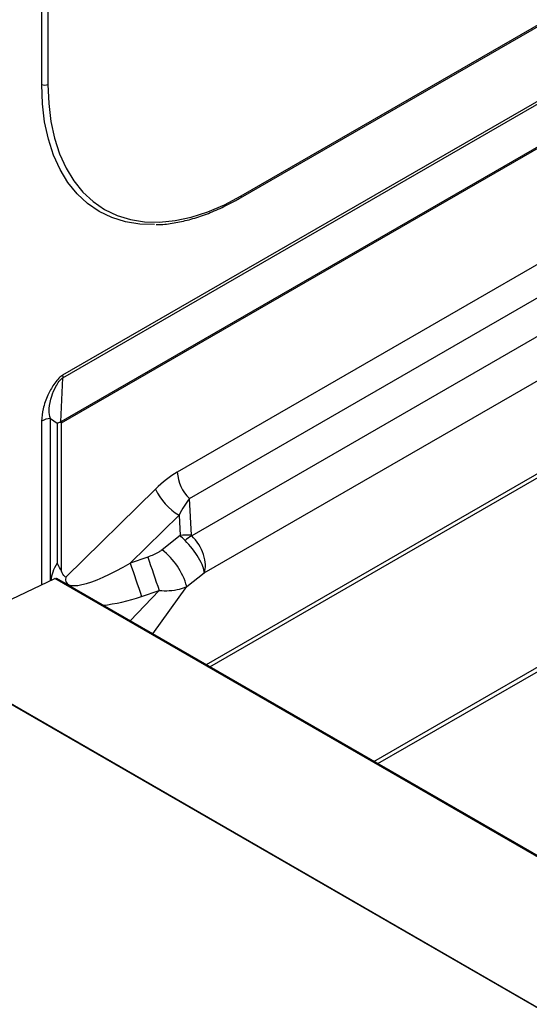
# Paper-space layout 'Specification Drawing' of a CAD drawing. Header units: millimetres. Extents: x 0 to 420, y 0 to 297.
# Tile 5 of 38: x 49 to 59, y 83 to 103. Entities that reach past the tile are written whole.
import ezdxf

# ---------------------------------------------------------------- set-up
doc = ezdxf.new("R2010")
doc.units = ezdxf.units.MM

psp = doc.layouts.new('Specification Drawing')

# ---------------------------------------------------------------- linework, layer by layer
at = {"color": 7, "linetype": 'Continuous', "lineweight": 25}
for p, q in [((49.5947, 101.638), (49.5947, 114.249)), ((49.7204, 114.249), (49.7204, 101.638)), ((53.5675, 99.365), (65.0987, 106.0219)), ((53.5859, 99.4057), (65.0727, 106.0369)), ((66.3967, 105.2725), (50.0144, 95.8152)), ((50.0181, 95.7654), (66.4417, 105.2466)), ((67.1861, 104.8168), (49.9777, 94.8826)), ((49.9908, 94.8642), (67.2086, 104.8038)), ((69.2201, 103.6426), (52.307, 93.8789)), ((52.5513, 93.3496), (69.8007, 103.3074)), ((70.4707, 102.9207), (52.5949, 92.6012)), ((52.8449, 91.8638), (71.2344, 102.4798)), ((72.8478, 101.5484), (52.8845, 90.0239)), ((52.9557, 89.9828), (72.9189, 101.5074)), ((49.9777, 94.8826), (50.0181, 95.7654)), ((49.5931, 94.8985), (49.5931, 91.6213)), ((49.7709, 94.952), (49.9018, 94.8554)), ((49.7709, 91.706), (49.7709, 94.952)), ((49.9018, 94.8554), (49.9018, 92.0552)), ((49.9908, 91.8947), (49.9908, 94.8642)), ((51.8705, 93.5386), (50.0775, 91.7752)), ((52.5891, 92.6141), (52.5513, 93.3496)), ((51.3666, 92.0584), (52.3414, 93.0171)), ((52.3414, 93.0171), (52.3625, 92.6063)), ((56.2391, 88.0873), (64.4753, 92.842)), ((56.3156, 88.0432), (64.503, 92.7697)), ((52.3625, 92.6063), (52.0014, 92.3213)), ((51.7186, 92.1784), (51.3666, 92.0584)), ((52.496, 91.5884), (52.8449, 91.8638)), ((47.7164, 90.7275), (49.8576, 91.7473)), ((73.2748, 78.2288), (49.8576, 91.7473)), ((73.2893, 78.2445), (49.8966, 91.7488)), ((51.9454, 91.5098), (51.3614, 90.9032)), ((51.5934, 91.3899), (51.9454, 91.5098)), ((51.8186, 90.6392), (52.496, 91.5884)), ((71.5747, 76.1858), (47.1132, 90.3072)), ((71.5811, 76.1943), (47.1241, 90.313))]:
    psp.add_line(p, q, dxfattribs=at)
at = {"color": 7, "linetype": 'Continuous', "lineweight": 25, "flags": 128}
for points in [[(51.8526, 98.8357), (51.5589, 98.8433), (51.2698, 98.8891), (50.998, 98.973), (50.7453, 99.0945), (50.5138, 99.2526), (50.3051, 99.4462), (50.121, 99.6736), (49.9627, 99.9333), (49.8316, 100.2232), (49.7285, 100.5412), (49.6544, 100.8847), (49.6096, 101.2512), (49.5947, 101.638)], [(49.7204, 101.638), (49.7351, 101.2574), (49.7791, 100.8968), (49.8521, 100.5587), (49.9535, 100.2459), (50.0826, 99.9606), (50.2383, 99.7051), (50.4195, 99.4812), (50.6248, 99.2908), (50.8526, 99.1352), (51.1012, 99.0157), (51.3687, 98.9331), (51.6532, 98.888), (51.9523, 98.8809), (52.2638, 98.9117), (52.5854, 98.9803), (52.9147, 99.0861), (53.249, 99.2282), (53.5859, 99.4057)], [(49.8576, 91.7473), (49.8812, 91.7529), (49.8966, 91.7488)]]:
    psp.add_lwpolyline(points, dxfattribs=at)
at = {"color": 7, "linetype": 'Continuous', "lineweight": 25}
for centre, radius, start, end in [((49.6575, 101.7593), 0.1366, 242.60967, 297.39033), ((53.5414, 99.4014), 0.0447, 305.70717, 5.61958), ((50.3705, 95.8162), 0.356, 180.16759, 188.20254), ((49.8091, 94.5024), 0.4511, 94.85085, 118.60198), ((53.0889, 93.9187), 0.7829, 182.91738, 226.63258), ((52.9426, 94.0333), 1.1807, 204.76791, 239.38946), ((52.5014, 91.8681), 0.7511, 83.29348, 100.6527), ((53.0701, 91.7659), 0.961, 119.63899, 129.32018), ((51.1507, 91.2139), 1.3965, 15.55796, 52.46906), ((70.7059, 98.2474), 20.3055, 197.74565, 199.73773), ((71.058, 98.3673), 20.3055, 197.74565, 199.73773)]:
    psp.add_arc(centre, radius, start, end, dxfattribs=at)
for centre, major_axis, ratio, start_param, end_param in [((49.8729, 94.9322), (0.1667, -0.0962), 0.0000704, 0.7854388, 0.9209514), ((52.1052, 92.9038), (0.8407, 1.0514), 0.4458885, 0.8508707, 1.3083465), ((52.4587, 92.6997), (0.405, 0.8794), 0.2551247, 0.8636531, 1.3211289), ((52.7085, 92.6628), (0.1176, 0.0561), 0.3739203, 2.987428, 3.2787983), ((52.5992, 92.3376), (-0.3887, 0.4009), 0.0399309, 5.1162357, 5.407606), ((52.4807, 92.244), (-0.3414, 0.4383), 0.2898809, 3.4815567, 5.1221662), ((52.4807, 92.244), (-0.2819, 0.4788), 0.5635763, 3.5382687, 5.1788781), ((51.5934, 92.3036), (1.7799, 0.7786), 0.4387455, 2.5848634, 2.9248019), ((51.497, 92.6194), (1.4073, 0.9572), 0.2369042, 2.8902546, 4.4610509), ((51.5934, 92.3036), (1.7799, 0.7786), 0.4387455, 4.083596, 4.5227606)]:
    psp.add_ellipse(centre, major_axis=major_axis, ratio=ratio, start_param=start_param, end_param=end_param, dxfattribs=at)
for points, knots in [([(51.8832, 98.8308), (51.9046, 98.8307), (52.0205, 98.8301), (52.2405, 98.8608), (52.5415, 98.9242), (52.8496, 99.0219), (53.1618, 99.1503), (53.4019, 99.2708), (53.5371, 99.3477), (53.5675, 99.365)], [0, 0, 0, 0, 0.0410167, 0.2214756, 0.4024576, 0.583832, 0.7654621, 0.9472327, 1, 1, 1, 1]), ([(50.0144, 95.8152), (50.0094, 95.8121), (49.9777, 95.7929), (49.9139, 95.7351), (49.8141, 95.6053), (49.7066, 95.403), (49.6149, 95.1472), (49.6003, 94.98), (49.5931, 94.8985)], [0, 0, 0, 0, 0.0194916, 0.1224872, 0.2506318, 0.4696746, 0.7417264, 1, 1, 1, 1]), ([(49.7709, 94.952), (49.7709, 94.952), (49.7658, 94.9641), (49.7451, 95.0252), (49.7383, 95.1728), (49.7831, 95.3819), (49.861, 95.5684), (49.9378, 95.6898), (49.9887, 95.7444), (50.0141, 95.7628), (50.0181, 95.7654), (50.0181, 95.7654)], [0, 0, 0, 0, 0.000007, 0.0515446, 0.2503774, 0.5298311, 0.755842, 0.8841759, 0.9821562, 0.999993, 1, 1, 1, 1]), ([(49.9738, 94.874), (49.9691, 94.8734), (49.9555, 94.8717), (49.9311, 94.8631), (49.9113, 94.8577), (49.9022, 94.8555), (49.9018, 94.8554)], [0, 0, 0, 0, 0.22002, 0.6485494, 0.9866543, 1, 1, 1, 1]), ([(49.9777, 94.8826), (49.9776, 94.8823), (49.9763, 94.8795), (49.975, 94.8766), (49.9738, 94.874)], [0, 0, 0, 0, 0.0925057, 1, 1, 1, 1]), ([(52.0014, 92.3213), (51.9798, 92.3058), (51.9266, 92.2678), (51.8306, 92.2197), (51.7559, 92.1921), (51.7186, 92.1784)], [0, 0, 0, 0, 0.2559066, 0.6281656, 1, 1, 1, 1]), ([(49.9908, 91.8947), (49.965, 91.9457), (49.939, 91.9973), (49.9023, 92.0545), (49.9018, 92.0552)], [0, 0, 0, 0, 0.98820716, 1, 1, 1, 1]), ([(50.0775, 91.7752), (50.0772, 91.7753), (50.0707, 91.7796), (50.0333, 91.808), (50.0102, 91.8551), (49.9908, 91.8947)], [0, 0, 0, 0, 0.0069209, 0.1670266, 1, 1, 1, 1]), ([(51.9454, 91.5098), (51.9454, 91.5098), (52.0137, 91.5046), (52.1566, 91.5024), (52.3448, 91.5284), (52.4529, 91.5668), (52.496, 91.5884), (52.496, 91.5884)], [0, 0, 0, 0, 0.0000104, 0.330839, 0.7010156, 0.9999896, 1, 1, 1, 1])]:
    psp.add_open_spline(points, degree=3, knots=knots, dxfattribs=at)

doc.saveas('drawing.dxf')
